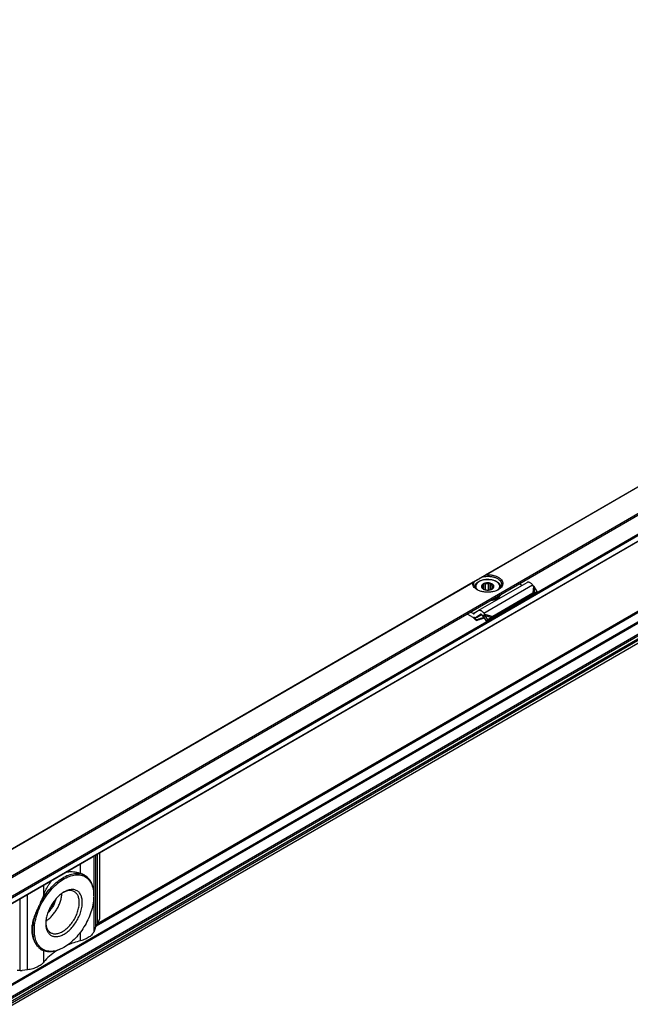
# Model space of a CAD drawing. Header units: millimetres. Extents: x -418 to 1850, y -684 to 1025.
# Tile 53 of 59: x 964 to 1106, y 649 to 877. Entities that reach past the tile are written whole.
import ezdxf

# ---------------------------------------------------------------- set-up
doc = ezdxf.new("R2010")
doc.units = ezdxf.units.MM

# ---------------------------------------------------------------- blocks, each defined once
blk = doc.blocks.new('SOPORTE_SV2__53', base_point=(669.09, 483.45))
at = {"color": 7, "linetype": 'Continuous'}
for p, q in [((1549.47, 1024.43), (669.13, 514.91)), ((676.25, 512.46), (1554.56, 1020.8)), ((686.72, 512.44), (1545.86, 1009.68)), ((1546.96, 986.62), (687.82, 489.38)), ((1070.02, 745.56), (1070.02, 745.49)), ((1070.83, 740.11), (1082.14, 746.65)), ((1071.73, 745.42), (1071.73, 745.69)), ((1072, 745.14), (1072, 746.07)), ((1072.14, 745.06), (1072.14, 746.38)), ((1072.5, 744.94), (1072.5, 746.29)), ((1073.2, 744.89), (1073.2, 746.35)), ((1073.57, 744.95), (1073.57, 746.49)), ((1073.79, 745.01), (1073.79, 746.21)), ((1074.23, 745.32), (1074.23, 745.88)), ((1076.02, 745.56), (1076.02, 745.49)), ((1080.96, 745.97), (1080.29, 746.3)), ((1083.65, 745.82), (1083.44, 746.08)), ((1084.52, 744.57), (1083.91, 745.59)), ((1083.14, 743.67), (1073.82, 738.28)), ((1083.5, 744.15), (1074.19, 738.76)), ((1075.69, 743.43), (1075.69, 743.27)), ((1075.88, 743.7), (1075.88, 743.53)), ((1083.17, 743.72), (1083.14, 743.67)), ((1083.28, 743.86), (1083.17, 743.72)), ((1083.93, 744.17), (1083.27, 743.82)), ((1083.5, 744.15), (1083.28, 743.86)), ((1083.43, 743.94), (1083.38, 743.91)), ((1083.79, 744.19), (1083.43, 743.94)), ((1084.52, 744.57), (1083.79, 744.19)), ((1084.52, 744.57), (1083.93, 744.17)), ((1069.27, 738.79), (1068.22, 739.32)), ((1069.65, 739.42), (1068.98, 739.76)), ((1070.78, 740.08), (1069.89, 739.42)), ((1070.38, 738.54), (1071.56, 739.23)), ((1071.31, 739.23), (1070.42, 738.57)), ((1072.22, 738.53), (1071.67, 738.35)), ((1071.97, 738.79), (1071.76, 739.05)), ((1071.97, 738.79), (1072.11, 738.99)), ((1072.11, 738.99), (1072.33, 739.28)), ((1072.11, 738.7), (1072.24, 738.81)), ((1072.75, 737.7), (1072.11, 738.7)), ((1072.33, 739.28), (1072.13, 739.54)), ((1072.24, 738.81), (1072.44, 738.96)), ((1073.08, 737.95), (1072.44, 738.96)), ((1074.01, 738.52), (1073.08, 737.95)), ((1074.01, 738.52), (1073.67, 738.27)), ((1074.19, 738.76), (1073.97, 738.47)), ((1070.42, 737.95), (1070.37, 737.82)), ((1071.61, 738.23), (1072.27, 738.45)), ((1071.64, 738.28), (1071.67, 738.35)), ((1073.67, 738.27), (1072.75, 737.7)), ((1073.08, 737.95), (1072.75, 737.7)), ((1073.97, 738.47), (1073.82, 738.28)), ((983.02, 669.02), (983.02, 683.93)), ((979.53, 678.64), (979.49, 678.66)), ((981.59, 673.87), (981.59, 674.08)), ((981.95, 666.37), (981.67, 665.66)), ((969.51, 661.33), (969.47, 661.35)), ((974.67, 661.92), (974.49, 661.81)), ((966.22, 656.71), (964.98, 656.55))]:
    blk.add_line(p, q, dxfattribs=at)
at = {"color": 3, "linetype": 'Continuous'}
for p, q in [((676.05, 512.73), (1554.56, 1021.19)), ((686.62, 514.08), (1545.76, 1011.32)), ((686.76, 513.83), (1545.9, 1011.08)), ((686.76, 512.53), (1545.9, 1009.77)), ((1545.76, 990.94), (686.62, 493.69)), ((1545.9, 990.69), (686.76, 493.45)), ((1545.9, 988.09), (686.76, 490.85)), ((1546.1, 987.83), (686.97, 490.58)), ((1547.21, 987.81), (688.07, 490.57)), ((1546.99, 986.65), (687.85, 489.41)), ((1547.4, 987.49), (688.27, 490.24)), ((1247.13, 820.23), (982.12, 666.85)), ((1246.66, 820.28), (982.43, 667.35)), ((1147.41, 791.73), (1072.44, 748.33)), ((1147.31, 791.6), (1072.74, 748.44)), ((1069.63, 746.71), (931.02, 666.48)), ((1069.53, 746.58), (931.32, 666.59)), ((1072.13, 739.54), (1083.44, 746.08)), ((1083.65, 745.82), (1083.5, 744.15)), ((1083.91, 745.59), (1083.79, 744.19)), ((1070.78, 740.07), (1069.65, 739.42)), ((1070.42, 738.57), (1071.56, 739.23)), ((1071.35, 739.25), (1071.31, 739.23)), ((1071.67, 738.35), (1072.15, 738.63)), ((1072.33, 739.28), (1074.19, 738.76)), ((1072.44, 738.96), (1074.01, 738.52)), ((1071.61, 738.23), (1071.64, 738.28)), ((981.67, 665.66), (981.67, 683.14)), ((982.05, 666.67), (982.05, 683.37)), ((982.46, 667.39), (982.46, 683.6)), ((978.52, 679.11), (978.52, 681.32)), ((970.02, 674.19), (970.02, 676.41)), ((964.52, 656.52), (964.52, 673.22)), ((966.22, 656.71), (966.22, 674.2)), ((978.52, 663.45), (978.52, 665.48)), ((970.02, 658.54), (970.02, 661.09))]:
    blk.add_line(p, q, dxfattribs=at)
at = {"color": 7, "linetype": 'Continuous'}
for points, knots in [([(1071.78, 747.95), (1071.66, 747.88), (1071.41, 747.74), (1071.06, 747.53), (1070.74, 747.35), (1070.46, 747.19), (1070.22, 747.05), (1070.08, 746.97), (1070.02, 746.93)], [0, 0, 0, 0, 0.443049, 0.853791, 1.225123, 1.550622, 1.824662, 2.042502, 2.042502, 2.042502, 2.042502]), ([(1071.78, 747.95), (1071.84, 747.99), (1071.94, 748.05), (1072.11, 748.14), (1072.27, 748.24), (1072.38, 748.3), (1072.44, 748.33)], [0, 0, 0, 0, 0.185437, 0.3759003, 0.5658171, 0.7596897, 0.7596897, 0.7596897, 0.7596897]), ([(1071.78, 747.95), (1072.04, 748), (1072.55, 748.1), (1073.34, 748.1), (1074.11, 748.01), (1074.81, 747.81), (1075.42, 747.51), (1075.89, 747.14), (1076.21, 746.7), (1076.25, 746.37), (1076.27, 746.22)], [0, 0, 0, 0, 0.77607, 1.570758, 2.352628, 3.091832, 3.764236, 4.356401, 4.872083, 5.338886, 5.338886, 5.338886, 5.338886]), ([(1072.44, 748.33), (1072.45, 748.34), (1072.48, 748.35), (1072.51, 748.37), (1072.55, 748.39), (1072.59, 748.4), (1072.62, 748.42), (1072.66, 748.43), (1072.7, 748.44), (1072.72, 748.44), (1072.74, 748.44)], [0, 0, 0, 0, 0.042647, 0.0787224, 0.1217685, 0.1575998, 0.2014735, 0.2369134, 0.2747386, 0.3164847, 0.3164847, 0.3164847, 0.3164847]), ([(1072.74, 748.44), (1073.02, 748.44), (1073.58, 748.44), (1074.39, 748.3), (1075.13, 748.06), (1075.74, 747.72), (1076.21, 747.31), (1076.49, 746.82), (1076.55, 746.3), (1076.38, 745.78), (1076.01, 745.32), (1075.67, 745.1), (1075.49, 744.98)], [0, 0, 0, 0, 0.851746, 1.681253, 2.457908, 3.158367, 3.772142, 4.308845, 4.804165, 5.312671, 5.882466, 6.536808, 6.536808, 6.536808, 6.536808]), ([(1070.55, 744.98), (1070.39, 745.09), (1070.08, 745.29), (1069.73, 745.69), (1069.52, 746.13), (1069.53, 746.43), (1069.53, 746.58)], [0, 0, 0, 0, 0.587707, 1.107302, 1.572141, 2.012291, 2.012291, 2.012291, 2.012291]), ([(1069.53, 746.58), (1069.53, 746.59), (1069.54, 746.61), (1069.54, 746.62), (1069.55, 746.64), (1069.57, 746.66), (1069.59, 746.69), (1069.62, 746.7), (1069.63, 746.71)], [0, 0, 0, 0, 0.023054, 0.0430829, 0.0626042, 0.0828723, 0.121318, 0.162143, 0.162143, 0.162143, 0.162143]), ([(1069.63, 746.71), (1069.66, 746.72), (1069.72, 746.76), (1069.81, 746.81), (1069.91, 746.87), (1069.98, 746.91), (1070.02, 746.93)], [0, 0, 0, 0, 0.1033512, 0.21148, 0.3271021, 0.4474869, 0.4474869, 0.4474869, 0.4474869]), ([(1069.77, 746.22), (1069.78, 746.34), (1069.81, 746.6), (1069.94, 746.82), (1070.02, 746.93)], [0, 0, 0, 0, 0.3702304, 0.7662165, 0.7662165, 0.7662165, 0.7662165]), ([(1070.65, 744.93), (1070.52, 745.02), (1070.27, 745.19), (1069.99, 745.5), (1069.81, 745.85), (1069.78, 746.1), (1069.77, 746.22)], [0, 0, 0, 0, 0.465803, 0.884422, 1.263498, 1.619508, 1.619508, 1.619508, 1.619508]), ([(1070.02, 745.56), (1070.03, 745.66), (1070.04, 745.85), (1070.13, 746.08), (1070.24, 746.26), (1070.35, 746.41), (1070.49, 746.56), (1070.66, 746.7), (1070.85, 746.84), (1071.1, 746.97), (1071.36, 747.09), (1071.67, 747.2), (1071.98, 747.28), (1072.26, 747.33), (1072.48, 747.36), (1072.66, 747.37), (1072.84, 747.38), (1073.02, 747.38), (1073.2, 747.38), (1073.38, 747.37), (1073.57, 747.35), (1073.79, 747.33), (1074.06, 747.28), (1074.38, 747.2), (1074.69, 747.09), (1074.96, 746.96), (1075.2, 746.83), (1075.39, 746.69), (1075.55, 746.56), (1075.68, 746.42), (1075.79, 746.27), (1075.88, 746.13), (1075.95, 745.98), (1075.99, 745.85), (1076.01, 745.71), (1076.02, 745.61), (1076.02, 745.56)], [0, 0, 0, 0, 0.282998, 0.579562, 0.734482, 0.918956, 1.13429, 1.32807, 1.596018, 1.832881, 2.170796, 2.459237, 2.82031, 3.122766, 3.300864, 3.480212, 3.672608, 3.845771, 4.018934, 4.21133, 4.400224, 4.568776, 4.871232, 5.232305, 5.551947, 5.85867, 6.139618, 6.363485, 6.557266, 6.7726, 6.933305, 7.111991, 7.272996, 7.410418, 7.541845, 7.692589, 7.692589, 7.692589, 7.692589]), ([(1072.14, 746.39), (1072.04, 746.34), (1071.86, 746.25), (1071.65, 746.03), (1071.55, 745.79), (1071.59, 745.53), (1071.75, 745.3), (1071.91, 745.19), (1072, 745.13)], [0, 0, 0, 0, 0.334734, 0.62083, 0.868796, 1.108344, 1.374491, 1.686893, 1.686893, 1.686893, 1.686893]), ([(1071.73, 745.69), (1071.72, 745.68), (1071.69, 745.66), (1071.66, 745.64), (1071.63, 745.62), (1071.6, 745.61), (1071.59, 745.61)], [0, 0, 0, 0, 0.0434657, 0.085285, 0.122596, 0.1594624, 0.1594624, 0.1594624, 0.1594624]), ([(1071.59, 745.61), (1071.61, 745.58), (1071.64, 745.53), (1071.7, 745.46), (1071.76, 745.39), (1071.79, 745.35), (1071.81, 745.32)], [0, 0, 0, 0, 0.0948298, 0.1840258, 0.2754931, 0.3612844, 0.3612844, 0.3612844, 0.3612844]), ([(1072, 746.07), (1071.93, 746.01), (1071.8, 745.91), (1071.75, 745.76), (1071.73, 745.69)], [0, 0, 0, 0, 0.2557517, 0.4766224, 0.4766224, 0.4766224, 0.4766224]), ([(1072.14, 746.38), (1072.12, 746.35), (1072.1, 746.3), (1072.07, 746.22), (1072.03, 746.14), (1072.01, 746.09), (1072, 746.07)], [0, 0, 0, 0, 0.0905927, 0.1752399, 0.2614471, 0.3414499, 0.3414499, 0.3414499, 0.3414499]), ([(1074.04, 745.13), (1074.13, 745.19), (1074.3, 745.3), (1074.46, 745.55), (1074.48, 745.83), (1074.35, 746.09), (1074.11, 746.3), (1073.77, 746.46), (1073.38, 746.55), (1072.95, 746.58), (1072.53, 746.53), (1072.27, 746.44), (1072.14, 746.39)], [0, 0, 0, 0, 0.32878, 0.606594, 0.858697, 1.127056, 1.442628, 1.812169, 2.224394, 2.657925, 3.087201, 3.487461, 3.487461, 3.487461, 3.487461]), ([(1072.5, 746.29), (1072.47, 746.3), (1072.41, 746.31), (1072.31, 746.33), (1072.22, 746.35), (1072.17, 746.37), (1072.14, 746.38)], [0, 0, 0, 0, 0.0922459, 0.1876177, 0.2781365, 0.3723515, 0.3723515, 0.3723515, 0.3723515]), ([(1073.2, 746.35), (1073.08, 746.35), (1072.85, 746.36), (1072.61, 746.32), (1072.5, 746.29)], [0, 0, 0, 0, 0.3605537, 0.7121617, 0.7121617, 0.7121617, 0.7121617]), ([(1073.57, 746.49), (1073.54, 746.48), (1073.48, 746.45), (1073.39, 746.41), (1073.3, 746.38), (1073.24, 746.36), (1073.2, 746.35)], [0, 0, 0, 0, 0.0994236, 0.1945246, 0.2941229, 0.3898454, 0.3898454, 0.3898454, 0.3898454]), ([(1073.79, 746.21), (1073.77, 746.23), (1073.73, 746.28), (1073.68, 746.35), (1073.62, 746.42), (1073.58, 746.47), (1073.57, 746.49)], [0, 0, 0, 0, 0.0858545, 0.1773933, 0.2665261, 0.3612844, 0.3612844, 0.3612844, 0.3612844]), ([(1074.23, 745.88), (1074.17, 745.95), (1074.05, 746.09), (1073.88, 746.17), (1073.79, 746.21)], [0, 0, 0, 0, 0.2547805, 0.5512749, 0.5512749, 0.5512749, 0.5512749]), ([(1074.04, 745.14), (1074.11, 745.19), (1074.24, 745.3), (1074.29, 745.45), (1074.31, 745.52)], [0, 0, 0, 0, 0.2557517, 0.4766224, 0.4766224, 0.4766224, 0.4766224]), ([(1074.45, 745.83), (1074.43, 745.84), (1074.4, 745.84), (1074.34, 745.85), (1074.28, 745.86), (1074.25, 745.88), (1074.23, 745.88)], [0, 0, 0, 0, 0.0559834, 0.1109123, 0.1702947, 0.22961, 0.22961, 0.22961, 0.22961]), ([(1074.31, 745.52), (1074.32, 745.55), (1074.35, 745.6), (1074.38, 745.67), (1074.42, 745.75), (1074.44, 745.81), (1074.45, 745.83)], [0, 0, 0, 0, 0.0799756, 0.1661514, 0.2508258, 0.3414499, 0.3414499, 0.3414499, 0.3414499]), ([(1076.27, 746.22), (1076.26, 746.1), (1076.23, 745.85), (1076.05, 745.5), (1075.77, 745.19), (1075.52, 745.02), (1075.39, 744.93)], [0, 0, 0, 0, 0.35601, 0.735085, 1.153705, 1.619508, 1.619508, 1.619508, 1.619508]), ([(1083.44, 746.08), (1083.38, 746.17), (1083.24, 746.32), (1083.01, 746.51), (1082.78, 746.65), (1082.55, 746.72), (1082.33, 746.73), (1082.2, 746.68), (1082.14, 746.65)], [0, 0, 0, 0, 0.318961, 0.616971, 0.88702, 1.126112, 1.337253, 1.531194, 1.531194, 1.531194, 1.531194]), ([(1083.91, 745.59), (1083.89, 745.61), (1083.85, 745.66), (1083.78, 745.72), (1083.72, 745.77), (1083.67, 745.81), (1083.65, 745.82)], [0, 0, 0, 0, 0.0866749, 0.1740073, 0.264511, 0.3493827, 0.3493827, 0.3493827, 0.3493827]), ([(1075.49, 744.98), (1075.25, 744.87), (1074.75, 744.62), (1073.91, 744.44), (1073.02, 744.37), (1072.13, 744.44), (1071.29, 744.62), (1070.79, 744.87), (1070.55, 744.98)], [0, 0, 0, 0, 0.790454, 1.654841, 2.55911, 3.463379, 4.327766, 5.11822, 5.11822, 5.11822, 5.11822]), ([(1071.81, 745.32), (1071.85, 745.28), (1071.92, 745.2), (1072.01, 745.13), (1072.05, 745.1)], [0, 0, 0, 0, 0.1569125, 0.3303762, 0.3303762, 0.3303762, 0.3303762]), ([(1072, 745.13), (1072.1, 745.08), (1072.3, 744.98), (1072.65, 744.91), (1073.02, 744.88), (1073.39, 744.91), (1073.74, 744.98), (1073.94, 745.08), (1074.04, 745.13)], [0, 0, 0, 0, 0.327474, 0.685577, 1.060203, 1.434829, 1.792932, 2.120405, 2.120405, 2.120405, 2.120405]), ([(1075.69, 743.27), (1075.56, 743.14), (1075.29, 742.88), (1074.75, 742.62), (1074.12, 742.42), (1073.66, 742.36), (1073.43, 742.33)], [0, 0, 0, 0, 0.529903, 1.131598, 1.794648, 2.498901, 2.498901, 2.498901, 2.498901]), ([(1075.69, 743.43), (1075.58, 743.32), (1075.35, 743.09), (1074.89, 742.85), (1074.37, 742.65), (1073.98, 742.58), (1073.78, 742.54)], [0, 0, 0, 0, 0.460257, 0.975969, 1.541656, 2.14541, 2.14541, 2.14541, 2.14541]), ([(1074, 745.11), (1074, 745.11), (1074, 745.11), (1074.01, 745.12), (1074.03, 745.13), (1074.04, 745.13), (1074.04, 745.14)], [0, 0, 0, 0, 0.00580891, 0.01164761, 0.03216571, 0.05312302, 0.05312302, 0.05312302, 0.05312302]), ([(1074.1, 742.72), (1074.28, 742.77), (1074.63, 742.86), (1075.11, 743.08), (1075.51, 743.34), (1075.71, 743.57), (1075.8, 743.68)], [0, 0, 0, 0, 0.568402, 1.094967, 1.571299, 1.995831, 1.995831, 1.995831, 1.995831]), ([(1075.69, 743.43), (1075.68, 743.43), (1075.65, 743.44), (1075.62, 743.46), (1075.61, 743.46)], [0, 0, 0, 0, 0.04677307, 0.0897244, 0.0897244, 0.0897244, 0.0897244]), ([(1075.67, 743.52), (1075.68, 743.53), (1075.72, 743.54), (1075.77, 743.54), (1075.83, 743.54), (1075.86, 743.54), (1075.88, 743.53)], [0, 0, 0, 0, 0.0527366, 0.1081535, 0.1644527, 0.2197436, 0.2197436, 0.2197436, 0.2197436]), ([(1075.8, 743.68), (1075.8, 743.69), (1075.81, 743.7), (1075.82, 743.71), (1075.82, 743.72)], [0, 0, 0, 0, 0.02093833, 0.04175733, 0.04175733, 0.04175733, 0.04175733]), ([(1075.81, 743.71), (1075.82, 743.7), (1075.85, 743.7), (1075.87, 743.7), (1075.88, 743.7)], [0, 0, 0, 0, 0.03537578, 0.07007579, 0.07007579, 0.07007579, 0.07007579]), ([(1075.99, 743.82), (1075.98, 743.77), (1075.95, 743.67), (1075.91, 743.58), (1075.88, 743.53)], [0, 0, 0, 0, 0.1494895, 0.3038782, 0.3038782, 0.3038782, 0.3038782]), ([(1075.92, 743.78), (1075.92, 743.76), (1075.9, 743.74), (1075.89, 743.71), (1075.88, 743.7)], [0, 0, 0, 0, 0.0438163, 0.08811003, 0.08811003, 0.08811003, 0.08811003]), ([(1083.38, 743.91), (1083.36, 743.89), (1083.32, 743.87), (1083.27, 743.82), (1083.22, 743.77), (1083.19, 743.74), (1083.17, 743.72)], [0, 0, 0, 0, 0.0781942, 0.1438646, 0.2109584, 0.2850882, 0.2850882, 0.2850882, 0.2850882]), ([(1083.79, 744.19), (1083.76, 744.18), (1083.72, 744.18), (1083.65, 744.17), (1083.57, 744.17), (1083.53, 744.16), (1083.5, 744.15)], [0, 0, 0, 0, 0.0678304, 0.1377522, 0.216037, 0.2863987, 0.2863987, 0.2863987, 0.2863987]), ([(1069.27, 738.79), (1069.46, 738.64), (1069.84, 738.34), (1070.19, 738), (1070.37, 737.82)], [0, 0, 0, 0, 0.715526, 1.456391, 1.456391, 1.456391, 1.456391]), ([(1069.65, 739.42), (1069.69, 739.4), (1069.76, 739.37), (1069.84, 739.39), (1069.87, 739.41)], [0, 0, 0, 0, 0.1279345, 0.2345827, 0.2345827, 0.2345827, 0.2345827]), ([(1070.38, 738.54), (1070.33, 738.52), (1070.25, 738.48), (1070.1, 738.46), (1069.95, 738.48), (1069.84, 738.52), (1069.79, 738.53)], [0, 0, 0, 0, 0.1366038, 0.2796085, 0.4340577, 0.602995, 0.602995, 0.602995, 0.602995]), ([(1070.42, 737.95), (1070.31, 738.05), (1070.11, 738.25), (1069.9, 738.44), (1069.79, 738.53)], [0, 0, 0, 0, 0.4316811, 0.8556339, 0.8556339, 0.8556339, 0.8556339]), ([(1069.87, 739.41), (1069.88, 739.41), (1069.88, 739.41), (1069.89, 739.41), (1069.89, 739.42)], [0, 0, 0, 0, 0.00929629, 0.01861192, 0.01861192, 0.01861192, 0.01861192]), ([(1070.42, 738.57), (1070.41, 738.57), (1070.4, 738.55), (1070.38, 738.54), (1070.38, 738.54)], [0, 0, 0, 0, 0.02794691, 0.05583578, 0.05583578, 0.05583578, 0.05583578]), ([(1070.83, 740.11), (1070.82, 740.1), (1070.81, 740.09), (1070.79, 740.08), (1070.78, 740.08)], [0, 0, 0, 0, 0.02788887, 0.05583578, 0.05583578, 0.05583578, 0.05583578]), ([(1072.13, 739.54), (1072.06, 739.62), (1071.93, 739.77), (1071.7, 739.96), (1071.47, 740.1), (1071.24, 740.17), (1071.02, 740.19), (1070.89, 740.13), (1070.83, 740.11)], [0, 0, 0, 0, 0.318961, 0.616971, 0.88702, 1.126112, 1.337253, 1.531194, 1.531194, 1.531194, 1.531194]), ([(1071.33, 739.24), (1071.33, 739.24), (1071.32, 739.24), (1071.32, 739.23), (1071.31, 739.23)], [0, 0, 0, 0, 0.00929629, 0.01861192, 0.01861192, 0.01861192, 0.01861192]), ([(1071.76, 739.05), (1071.73, 739.09), (1071.66, 739.16), (1071.55, 739.24), (1071.43, 739.28), (1071.36, 739.25), (1071.33, 739.24)], [0, 0, 0, 0, 0.1568648, 0.2952629, 0.4107357, 0.5088861, 0.5088861, 0.5088861, 0.5088861]), ([(1072.11, 738.7), (1072.1, 738.71), (1072.07, 738.73), (1072.04, 738.75), (1072, 738.77), (1071.98, 738.78), (1071.97, 738.79)], [0, 0, 0, 0, 0.0408745, 0.0819997, 0.1230501, 0.1643534, 0.1643534, 0.1643534, 0.1643534]), ([(1072.44, 738.96), (1072.43, 738.98), (1072.42, 739.04), (1072.39, 739.12), (1072.36, 739.2), (1072.34, 739.25), (1072.33, 739.28)], [0, 0, 0, 0, 0.0870644, 0.1713182, 0.2552988, 0.3377326, 0.3377326, 0.3377326, 0.3377326]), ([(1074.19, 738.76), (1074.17, 738.74), (1074.14, 738.7), (1074.1, 738.65), (1074.05, 738.59), (1074.02, 738.54), (1074.01, 738.52)], [0, 0, 0, 0, 0.0704554, 0.14376, 0.219499, 0.2977257, 0.2977257, 0.2977257, 0.2977257]), ([(1074.19, 738.76), (1074.19, 738.76), (1074.19, 738.76), (1074.19, 738.76), (1074.19, 738.76)], [0, 0, 0, 0, 0.001708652, 0.003419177, 0.003419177, 0.003419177, 0.003419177]), ([(1070.37, 737.82), (1070.47, 737.86), (1070.68, 737.93), (1070.99, 738.03), (1071.3, 738.13), (1071.51, 738.2), (1071.61, 738.23)], [0, 0, 0, 0, 0.32897, 0.657431, 0.985805, 1.313673, 1.313673, 1.313673, 1.313673]), ([(1071.67, 738.35), (1071.56, 738.32), (1071.36, 738.25), (1071.04, 738.15), (1070.73, 738.05), (1070.52, 737.98), (1070.42, 737.95)], [0, 0, 0, 0, 0.328624, 0.657763, 0.986991, 1.316736, 1.316736, 1.316736, 1.316736]), ([(1073.82, 738.28), (1073.81, 738.28), (1073.78, 738.28), (1073.75, 738.28), (1073.71, 738.27), (1073.68, 738.27), (1073.67, 738.27)], [0, 0, 0, 0, 0.0375867, 0.075416, 0.1136324, 0.152093, 0.152093, 0.152093, 0.152093]), ([(969.22, 672.31), (969.56, 672.9), (970.23, 674.07), (971.47, 675.63), (972.81, 676.97), (974.23, 678.02), (975.67, 678.76), (977.07, 679.12), (978.4, 679.14), (979.16, 678.8), (979.53, 678.64)], [0, 0, 0, 0, 2.039172, 4.039719, 5.948553, 7.721033, 9.326958, 10.758142, 12.037595, 13.226248, 13.226248, 13.226248, 13.226248]), ([(975.19, 679.4), (975.2, 679.4), (975.21, 679.4), (975.41, 679.44), (975.78, 679.49), (976.34, 679.52), (976.89, 679.49), (977.37, 679.42), (977.78, 679.33), (978.14, 679.24), (978.39, 679.15), (978.52, 679.11)], [0, 0, 0, 0, 0.022109, 0.044303, 0.600781, 1.153517, 1.710625, 2.266832, 2.595521, 2.968955, 3.385025, 3.385025, 3.385025, 3.385025]), ([(979.49, 678.66), (979.42, 678.7), (979.27, 678.78), (979.03, 678.9), (978.78, 679.01), (978.61, 679.07), (978.52, 679.11)], [0, 0, 0, 0, 0.251557, 0.510479, 0.785772, 1.069218, 1.069218, 1.069218, 1.069218]), ([(974.67, 661.92), (974.19, 661.67), (973.29, 661.21), (971.87, 660.93), (970.55, 661.05), (969.41, 661.62), (968.55, 662.58), (968, 663.87), (967.76, 665.41), (967.83, 667.14), (968.21, 668.99), (968.87, 670.88), (969.79, 672.72), (970.93, 674.44), (972.24, 675.95), (973.65, 677.2), (975.12, 678.12), (976.57, 678.68), (977.97, 678.85), (979.23, 678.58), (980.29, 677.88), (981.05, 676.8), (981.52, 675.42), (981.56, 674.41), (981.59, 673.87)], [0, 0, 0, 0, 1.605479, 3.026381, 4.298231, 5.500692, 6.739593, 8.106501, 9.651301, 11.381996, 13.275475, 15.287889, 17.362768, 19.437646, 21.45006, 23.343539, 25.074234, 26.619034, 27.985942, 29.224843, 30.427305, 31.699155, 33.120057, 34.725535, 34.725535, 34.725535, 34.725535]), ([(970.02, 674.19), (970.1, 674.39), (970.26, 674.81), (970.53, 675.4), (970.84, 675.98), (971.14, 676.47), (971.43, 676.88), (971.68, 677.2), (971.87, 677.41), (971.97, 677.52), (971.98, 677.53), (971.98, 677.54)], [0, 0, 0, 0, 0.656451, 1.329534, 1.961357, 2.618601, 3.051778, 3.46421, 3.857189, 3.881314, 3.905536, 3.905536, 3.905536, 3.905536]), ([(979.53, 678.64), (979.58, 678.61), (979.68, 678.55), (979.77, 678.48), (979.82, 678.45)], [0, 0, 0, 0, 0.1743875, 0.3490943, 0.3490943, 0.3490943, 0.3490943]), ([(980.53, 677.76), (980.48, 677.82), (980.37, 677.93), (980.2, 678.11), (980.02, 678.28), (979.89, 678.39), (979.82, 678.45)], [0, 0, 0, 0, 0.2375866, 0.4800386, 0.733304, 0.9924209, 0.9924209, 0.9924209, 0.9924209]), ([(980.53, 677.76), (980.69, 677.52), (981.03, 677.02), (981.35, 676.13), (981.56, 675.14), (981.58, 674.44), (981.59, 674.08)], [0, 0, 0, 0, 0.865086, 1.796233, 2.804724, 3.894206, 3.894206, 3.894206, 3.894206]), ([(974.71, 674.78), (974.43, 674.6), (973.84, 674.22), (973.06, 673.47), (972.32, 672.6), (971.68, 671.63), (971.16, 670.58), (970.76, 669.52), (970.51, 668.46), (970.47, 667.76), (970.45, 667.43)], [0, 0, 0, 0, 1.007521, 2.095135, 3.24031, 4.415474, 5.590637, 6.735812, 7.823426, 8.830947, 8.830947, 8.830947, 8.830947]), ([(971.59, 665.33), (971.81, 665.23), (972.28, 665.03), (973.1, 665.08), (973.95, 665.36), (974.82, 665.87), (975.66, 666.59), (976.44, 667.47), (977.11, 668.48), (977.65, 669.57), (978.03, 670.69), (978.23, 671.77), (978.25, 672.78), (978.06, 673.66), (977.7, 674.4), (977.29, 674.7), (977.1, 674.85)], [0, 0, 0, 0, 0.719072, 1.503175, 2.392537, 3.397831, 4.507006, 5.692929, 6.919375, 8.14582, 9.331744, 10.440918, 11.446212, 12.335574, 13.119678, 13.838749, 13.838749, 13.838749, 13.838749]), ([(977.1, 674.85), (976.92, 674.93), (976.55, 675.1), (975.9, 675.12), (975.21, 674.99), (974.76, 674.78), (974.53, 674.68)], [0, 0, 0, 0, 0.589999, 1.21743, 1.909281, 2.678436, 2.678436, 2.678436, 2.678436]), ([(974.7, 664.99), (975.02, 665.2), (975.69, 665.65), (976.57, 666.54), (977.37, 667.57), (978.03, 668.73), (978.54, 669.93), (978.86, 671.14), (978.97, 672.29), (978.88, 673.32), (978.58, 674.2), (978.07, 674.88), (977.36, 675.29), (976.52, 675.4), (975.6, 675.23), (975.02, 674.94), (974.71, 674.78)], [0, 0, 0, 0, 1.155707, 2.411102, 3.730971, 5.072968, 6.392471, 7.647174, 8.801943, 9.834563, 10.743141, 11.554748, 12.328594, 13.139606, 14.047228, 15.078797, 15.078797, 15.078797, 15.078797]), ([(969.22, 672.31), (969.16, 672.18), (969.05, 671.93), (968.87, 671.55), (968.69, 671.17), (968.57, 670.92), (968.51, 670.8)], [0, 0, 0, 0, 0.421459, 0.839309, 1.259059, 1.672769, 1.672769, 1.672769, 1.672769]), ([(970.02, 674.19), (969.97, 674.03), (969.85, 673.72), (969.65, 673.25), (969.44, 672.78), (969.29, 672.47), (969.22, 672.31)], [0, 0, 0, 0, 0.499383, 1.011894, 1.523124, 2.042903, 2.042903, 2.042903, 2.042903]), ([(970.49, 668.04), (970.73, 668.21), (971.23, 668.56), (971.9, 669.22), (972.52, 669.98), (973.07, 670.82), (973.53, 671.72), (973.88, 672.64), (974.12, 673.55), (974.17, 674.16), (974.2, 674.45)], [0, 0, 0, 0, 0.883325, 1.828477, 2.817611, 3.829543, 4.841474, 5.830609, 6.77576, 7.659085, 7.659085, 7.659085, 7.659085]), ([(972.74, 673.09), (972.7, 672.9), (972.6, 672.51), (972.38, 671.94), (972.09, 671.39), (971.75, 670.87), (971.37, 670.39), (971.08, 670.11), (970.94, 669.98)], [0, 0, 0, 0, 0.58827, 1.201661, 1.828033, 2.454405, 3.067796, 3.656067, 3.656067, 3.656067, 3.656067]), ([(972.43, 672.7), (972.36, 672.5), (972.22, 672.08), (971.91, 671.49), (971.55, 670.94), (971.26, 670.61), (971.12, 670.45)], [0, 0, 0, 0, 0.648659, 1.314288, 1.979918, 2.628576, 2.628576, 2.628576, 2.628576]), ([(981.59, 673.87), (981.56, 673.33), (981.51, 672.19), (981.09, 670.48), (980.45, 668.74), (979.59, 667.05), (978.55, 665.46), (977.36, 664.04), (976.09, 662.83), (975.13, 662.21), (974.67, 661.92)], [0, 0, 0, 0, 1.637222, 3.404594, 5.265504, 7.175144, 9.084785, 10.945695, 12.713067, 14.350289, 14.350289, 14.350289, 14.350289]), ([(968.51, 670.8), (968.42, 670.59), (968.23, 670.19), (967.98, 669.58), (967.75, 668.98), (967.56, 668.38), (967.4, 667.78), (967.29, 667.2), (967.22, 666.62), (967.19, 666.06), (967.21, 665.49), (967.27, 665.04), (967.34, 664.67), (967.4, 664.42), (967.48, 664.16), (967.59, 663.83), (967.75, 663.43), (967.94, 663.05), (968.11, 662.77), (968.23, 662.58), (968.36, 662.39), (968.46, 662.28), (968.51, 662.21)], [0, 0, 0, 0, 0.667051, 1.330651, 1.972099, 2.606372, 3.214626, 3.819531, 4.391078, 4.976557, 5.505665, 6.08507, 6.344133, 6.622681, 6.874064, 7.148413, 7.667435, 8.159963, 8.413776, 8.639226, 8.854448, 9.096964, 9.096964, 9.096964, 9.096964]), ([(968.51, 662.21), (968.3, 662.54), (967.85, 663.23), (967.52, 664.51), (967.41, 665.94), (967.54, 667.5), (967.89, 669.15), (968.3, 670.24), (968.51, 670.8)], [0, 0, 0, 0, 1.165888, 2.45697, 3.890766, 5.463472, 7.155629, 8.936943, 8.936943, 8.936943, 8.936943]), ([(970.46, 667.64), (970.48, 667.38), (970.52, 666.89), (970.75, 666.23), (971.09, 665.68), (971.43, 665.44), (971.59, 665.33)], [0, 0, 0, 0, 0.769155, 1.461007, 2.088437, 2.678436, 2.678436, 2.678436, 2.678436]), ([(982.46, 667.39), (982.54, 667.52), (982.7, 667.78), (982.88, 668.19), (983, 668.61), (983.01, 668.89), (983.02, 669.02)], [0, 0, 0, 0, 0.46252, 0.918518, 1.352276, 1.750693, 1.750693, 1.750693, 1.750693]), ([(970.45, 667.43), (970.47, 667.12), (970.49, 666.55), (970.74, 665.75), (971.13, 665.11), (971.68, 664.65), (972.35, 664.41), (973.1, 664.39), (973.91, 664.58), (974.43, 664.85), (974.7, 664.99)], [0, 0, 0, 0, 0.911035, 1.725773, 2.458495, 3.143007, 3.828005, 4.562021, 5.378502, 6.291374, 6.291374, 6.291374, 6.291374]), ([(981.67, 665.66), (981.54, 665.42), (981.26, 664.9), (980.53, 664.29), (979.6, 663.78), (978.89, 663.56), (978.52, 663.45)], [0, 0, 0, 0, 0.817685, 1.74896, 2.804162, 3.968074, 3.968074, 3.968074, 3.968074]), ([(981.95, 666.37), (981.97, 666.42), (982, 666.52), (982.04, 666.62), (982.05, 666.67)], [0, 0, 0, 0, 0.1525511, 0.3192904, 0.3192904, 0.3192904, 0.3192904]), ([(982.46, 667.39), (982.41, 667.33), (982.33, 667.2), (982.22, 667.02), (982.12, 666.85), (982.08, 666.73), (982.05, 666.67)], [0, 0, 0, 0, 0.227351, 0.4425519, 0.6419126, 0.8214453, 0.8214453, 0.8214453, 0.8214453]), ([(978.52, 663.45), (978, 663.31), (976.98, 663.03), (975.99, 662.65), (975.51, 662.46)], [0, 0, 0, 0, 1.615583, 3.174186, 3.174186, 3.174186, 3.174186]), ([(968.51, 662.21), (968.57, 662.15), (968.69, 662.02), (968.87, 661.85), (969.05, 661.68), (969.16, 661.57), (969.22, 661.52)], [0, 0, 0, 0, 0.265649, 0.5161179, 0.7608129, 0.9918468, 0.9918468, 0.9918468, 0.9918468]), ([(969.22, 661.52), (969.24, 661.5), (969.28, 661.47), (969.35, 661.43), (969.41, 661.39), (969.45, 661.36), (969.47, 661.35)], [0, 0, 0, 0, 0.0762043, 0.1566111, 0.2320963, 0.3052323, 0.3052323, 0.3052323, 0.3052323]), ([(969.51, 661.33), (969.46, 661.36), (969.36, 661.42), (969.27, 661.49), (969.22, 661.52)], [0, 0, 0, 0, 0.1743853, 0.3490899, 0.3490899, 0.3490899, 0.3490899]), ([(974.49, 661.81), (974.04, 661.58), (973.19, 661.14), (971.85, 660.84), (970.58, 660.85), (969.86, 661.17), (969.51, 661.33)], [0, 0, 0, 0, 1.515016, 2.870268, 4.089274, 5.227798, 5.227798, 5.227798, 5.227798]), ([(972.91, 661.11), (972.35, 660.73), (971.28, 659.99), (970.43, 659.01), (970.02, 658.54)], [0, 0, 0, 0, 2.030831, 3.884517, 3.884517, 3.884517, 3.884517]), ([(970.02, 658.54), (969.82, 658.31), (969.38, 657.83), (968.47, 657.32), (967.4, 656.92), (966.62, 656.78), (966.22, 656.71)], [0, 0, 0, 0, 0.90876, 1.941756, 3.087732, 4.317336, 4.317336, 4.317336, 4.317336]), ([(964.52, 656.52), (964.44, 656.52), (964.31, 656.53), (964.11, 656.53), (963.94, 656.55), (963.84, 656.57), (963.79, 656.58)], [0, 0, 0, 0, 0.2129667, 0.410976, 0.5807459, 0.7310186, 0.7310186, 0.7310186, 0.7310186]), ([(964.52, 656.52), (964.59, 656.52), (964.75, 656.52), (964.9, 656.54), (964.98, 656.55)], [0, 0, 0, 0, 0.230338, 0.4640681, 0.4640681, 0.4640681, 0.4640681])]:
    blk.add_open_spline(points, degree=3, knots=knots, dxfattribs=at)
at = {"color": 3, "linetype": 'Continuous'}
for points, knots in [([(1070.02, 745.56), (1070.02, 745.55), (1070.02, 745.53), (1070.02, 745.5), (1070.02, 745.49)], [0, 0, 0, 0, 0.03749035, 0.07501535, 0.07501535, 0.07501535, 0.07501535]), ([(1075.61, 745.11), (1075.68, 745.24), (1075.82, 745.48), (1075.83, 745.91), (1075.66, 746.32), (1075.32, 746.68), (1074.85, 746.97), (1074.28, 747.19), (1073.63, 747.32), (1072.95, 747.36), (1072.27, 747.3), (1071.64, 747.15), (1071.08, 746.92), (1070.64, 746.61), (1070.33, 746.24), (1070.2, 745.83), (1070.24, 745.4), (1070.4, 745.16), (1070.48, 745.04)], [0, 0, 0, 0, 0.427003, 0.82791, 1.249244, 1.727441, 2.276852, 2.892832, 3.558202, 4.248464, 4.935875, 5.593054, 6.196627, 6.731482, 7.196285, 7.60991, 8.012446, 8.449561, 8.449561, 8.449561, 8.449561]), ([(1076.02, 745.49), (1076.02, 745.5), (1076.02, 745.53), (1076.02, 745.55), (1076.02, 745.56)], [0, 0, 0, 0, 0.037525, 0.07501535, 0.07501535, 0.07501535, 0.07501535]), ([(1075.56, 745.04), (1075.57, 745.05), (1075.59, 745.08), (1075.6, 745.1), (1075.61, 745.11)], [0, 0, 0, 0, 0.04704047, 0.09343291, 0.09343291, 0.09343291, 0.09343291])]:
    blk.add_open_spline(points, degree=3, knots=knots, dxfattribs=at)
blk = doc.blocks.new('Iso1', base_point=(735.25, 534.31))
blk.add_blockref('SOPORTE_SV2__53', (669.09, 483.45))

msp = doc.modelspace()

# ---------------------------------------------------------------- block references
msp.add_blockref('Iso1', (735.25, 534.31))

doc.saveas('drawing.dxf')
